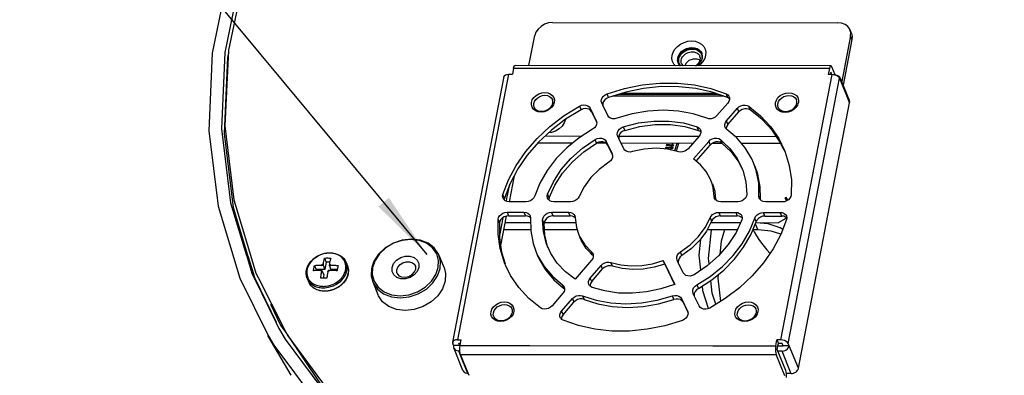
# Model space of a CAD drawing. Extents: x 0 to 420, y 0 to 297.
# Tile 25 of 42: x 286 to 330, y 67 to 83. Entities that reach past the tile are written whole.
import ezdxf

# ---------------------------------------------------------------- set-up
doc = ezdxf.new("R2010")
doc.units = 0
doc.header["$LTSCALE"] = 23.1
doc.layers.get('0').update_dxf_attribs({"linetype": 'CONTINUOUS'})
doc.layers.add('02___PRT_ALL_AXES', color=7, linetype='CONTINUOUS')
doc.layers.add('03___PRT_ALL_CURVES', color=7, linetype='CONTINUOUS')

msp = doc.modelspace()

# ---------------------------------------------------------------- linework, layer by layer
at = {"color": 2, "linetype": 'CONTINUOUS'}
msp.add_line((304.263, 72.552), (286.313, 94.186), dxfattribs=at)
at = {"color": 7, "linetype": 'CONTINUOUS'}
for p, q in [((309.791, 82.78), (322.359, 82.771)), ((322.961, 82.299), (322.897, 82.458)), ((308.752, 80.88), (309.008, 82.204)), ((322.92, 82.194), (322.531, 80.184)), ((322.984, 82.036), (322.596, 80.025)), ((322.984, 82.036), (322.92, 82.194)), ((315.301, 81.117), (315.305, 81.177)), ((315.305, 81.177), (315.308, 81.216)), ((315.35, 81.11), (315.357, 81.176)), ((315.456, 81.071), (315.461, 81.126)), ((315.461, 81.126), (315.474, 81.174)), ((315.981, 81.17), (315.799, 81.1)), ((316.167, 81.169), (315.981, 81.17)), ((316.288, 81.115), (316.167, 81.169)), ((316.301, 81.242), (316.287, 81.29)), ((316.3, 81.142), (316.305, 81.193)), ((316.305, 81.193), (316.301, 81.242)), ((316.321, 81.425), (316.35, 81.368)), ((316.372, 81.241), (316.365, 81.175)), ((316.371, 81.407), (316.375, 81.385)), ((308.075, 80.759), (308.025, 80.5)), ((321.987, 80.75), (308.075, 80.759)), ((322.052, 80.871), (308.14, 80.88)), ((315.337, 80.985), (315.326, 81.005)), ((315.347, 80.968), (315.337, 80.985)), ((315.476, 80.962), (315.541, 80.875)), ((315.476, 80.962), (315.476, 80.962)), ((315.658, 80.975), (315.612, 80.875)), ((315.799, 81.1), (315.658, 80.975)), ((316.095, 80.875), (316.137, 80.898)), ((321.987, 80.75), (321.937, 80.49)), ((322.239, 80.47), (322.096, 80.821)), ((307.647, 80.394), (305.385, 68.691)), ((307.857, 80.5), (305.596, 68.797)), ((307.857, 80.5), (308.006, 80.5)), ((308.006, 80.5), (308.025, 80.5)), ((319.844, 68.787), (322.105, 80.49)), ((322.032, 80.49), (321.937, 80.49)), ((322.052, 80.591), (322.032, 80.49)), ((322.105, 80.49), (322.032, 80.49)), ((322.092, 80.49), (322.052, 80.591)), ((322.216, 79.181), (322.438, 80.331)), ((322.44, 80.326), (322.438, 80.331)), ((322.478, 80.232), (322.44, 80.326)), ((322.465, 80.345), (322.453, 80.367)), ((322.469, 80.337), (322.465, 80.345)), ((322.507, 80.243), (322.469, 80.337)), ((322.843, 79.333), (322.478, 80.232)), ((322.872, 79.345), (322.507, 80.243)), ((312.256, 79.479), (312.192, 79.638)), ((317.335, 79.535), (312.447, 79.538)), ((312.699, 79.615), (317.112, 79.612)), ((312.86, 79.664), (316.97, 79.661)), ((317.439, 79.635), (317.503, 79.476)), ((317.543, 79.452), (317.503, 79.476)), ((308.98, 79.045), (308.98, 79.045)), ((309.869, 79.259), (309.852, 79.209)), ((310.98, 79.091), (311.045, 78.933)), ((311.45, 79.001), (311.715, 78.449)), ((311.45, 79.001), (311.514, 78.842)), ((311.96, 79.231), (311.955, 79.244)), ((312.007, 79.133), (311.96, 79.231)), ((312.225, 78.679), (312.007, 79.133)), ((317.513, 79.228), (317.034, 78.676)), ((317.456, 78.445), (317.934, 78.997)), ((317.998, 78.838), (317.934, 78.997)), ((318.503, 78.927), (318.439, 79.086)), ((318.439, 79.086), (318.555, 78.992)), ((319.733, 79.038), (319.733, 79.038)), ((320.177, 68.628), (322.216, 79.181)), ((320.622, 79.251), (320.605, 79.202)), ((320.62, 67.536), (322.881, 79.239)), ((322.881, 79.239), (322.843, 79.333)), ((311.514, 78.842), (311.712, 78.431)), ((317.52, 78.286), (317.998, 78.838)), ((311.712, 78.431), (311.732, 78.39)), ((311.715, 78.449), (311.72, 78.436)), ((311.715, 78.449), (311.721, 78.436)), ((311.721, 78.436), (311.732, 78.39)), ((312.908, 78.184), (312.972, 78.025)), ((316.226, 78.023), (316.161, 78.182)), ((317.444, 78.125), (317.446, 78.098)), ((317.474, 78.069), (317.446, 78.098)), ((317.52, 78.286), (317.456, 78.445)), ((309.461, 77.778), (311.087, 77.776)), ((312.66, 77.772), (312.655, 77.785)), ((312.708, 77.673), (312.66, 77.772)), ((312.927, 77.215), (312.708, 77.673)), ((312.711, 77.773), (316.249, 77.767)), ((316.249, 77.77), (315.767, 77.213)), ((316.282, 77.993), (316.226, 78.023)), ((316.301, 77.982), (316.282, 77.993)), ((316.323, 77.958), (316.301, 77.982)), ((317.831, 77.764), (319.647, 77.761)), ((310.67, 77.459), (309.132, 77.461)), ((311.73, 77.465), (311.666, 77.624)), ((311.73, 77.457), (311.719, 77.457)), ((312.155, 77.456), (311.73, 77.457)), ((312.15, 77.542), (312.417, 76.985)), ((312.214, 77.383), (312.15, 77.542)), ((312.214, 77.383), (312.413, 76.968)), ((315.972, 77.45), (312.812, 77.455)), ((315.017, 77.24), (315.005, 77.197)), ((315.03, 77.239), (315.017, 77.24)), ((315.017, 77.193), (315.029, 77.237)), ((315.029, 77.237), (315.03, 77.239)), ((315.03, 77.239), (315.046, 77.292)), ((315.051, 77.355), (315.039, 77.312)), ((315.046, 77.293), (315.039, 77.312)), ((315.039, 77.312), (315.051, 77.311)), ((315.046, 77.293), (315.051, 77.308)), ((315.046, 77.292), (315.046, 77.293)), ((315.064, 77.354), (315.051, 77.355)), ((315.051, 77.308), (315.063, 77.351)), ((315.063, 77.351), (315.064, 77.354)), ((315.064, 77.354), (315.08, 77.407)), ((315.08, 77.451), (315.073, 77.427)), ((315.08, 77.408), (315.073, 77.427)), ((315.073, 77.427), (315.085, 77.426)), ((315.08, 77.408), (315.084, 77.423)), ((315.08, 77.407), (315.08, 77.408)), ((315.084, 77.423), (315.093, 77.451)), ((315.261, 77.451), (315.166, 77.127)), ((315.342, 77.451), (315.241, 77.109)), ((316, 76.765), (316.67, 77.539)), ((316.118, 76.668), (316.735, 77.38)), ((316.67, 77.539), (316.735, 77.38)), ((317.251, 77.448), (316.814, 77.449)), ((317.186, 77.62), (317.3, 77.513)), ((317.186, 77.62), (317.251, 77.461)), ((317.265, 77.448), (317.251, 77.448)), ((319.853, 77.443), (318.124, 77.446)), ((312.413, 76.968), (312.434, 76.924)), ((312.422, 76.972), (312.417, 76.985)), ((312.417, 76.985), (312.423, 76.972)), ((312.423, 76.972), (312.434, 76.924)), ((315.012, 77.178), (315.005, 77.197)), ((315.005, 77.197), (315.017, 77.196)), ((315.008, 77.164), (315.012, 77.177)), ((315.012, 77.178), (315.017, 77.193)), ((315.012, 77.177), (315.012, 77.178)), ((320.013, 77.142), (320.036, 77.067)), ((316.118, 76.668), (316, 76.765)), ((318.706, 76.428), (318.651, 76.59)), ((308.095, 76.025), (307.874, 74.879)), ((307.781, 75.015), (307.906, 75.659)), ((316.82, 75.664), (316.77, 75.827)), ((307.66, 75.056), (307.604, 75.195)), ((307.668, 75.037), (307.66, 75.056)), ((309.572, 75.208), (309.632, 75.058)), ((309.632, 75.058), (309.636, 75.049)), ((316.932, 75.029), (316.916, 75.108)), ((316.946, 75.034), (316.916, 75.108)), ((316.961, 75.114), (316.97, 75.033)), ((318.885, 75.126), (318.922, 75.036)), ((320.09, 75.072), (320.044, 75.047)), ((320.149, 74.977), (320.09, 75.072)), ((307.668, 75.037), (307.657, 74.964)), ((307.759, 74.901), (307.781, 75.015)), ((308.62, 74.878), (307.877, 74.878)), ((310.59, 74.876), (309.84, 74.877)), ((316.975, 74.962), (316.946, 75.034)), ((316.97, 75.033), (316.979, 74.959)), ((317.95, 74.871), (317.2, 74.872)), ((318.922, 75.036), (318.95, 74.967)), ((318.95, 74.967), (318.948, 75.028)), ((318.95, 74.967), (318.951, 74.957)), ((319.913, 74.87), (319.17, 74.87)), ((320.098, 74.913), (320.044, 75.047)), ((320.044, 75.047), (320.103, 74.953)), ((320.103, 74.953), (320.149, 74.977)), ((320.115, 74.923), (320.103, 74.953)), ((320.16, 74.951), (320.149, 74.977)), ((307.751, 74.245), (307.502, 72.953)), ((307.57, 73.919), (307.621, 74.187)), ((307.788, 74.417), (308.531, 74.416)), ((307.788, 74.417), (307.852, 74.258)), ((307.852, 74.258), (308.595, 74.258)), ((308.531, 74.416), (308.595, 74.258)), ((308.814, 74.171), (308.771, 74.21)), ((309.751, 74.416), (310.5, 74.415)), ((309.816, 74.257), (309.751, 74.416)), ((309.816, 74.257), (310.565, 74.256)), ((310.565, 74.256), (310.5, 74.415)), ((310.786, 74.169), (310.734, 74.213)), ((310.769, 74.258), (310.785, 74.178)), ((317.111, 74.411), (317.861, 74.41)), ((317.111, 74.411), (317.176, 74.252)), ((317.176, 74.252), (317.925, 74.251)), ((317.861, 74.41), (317.925, 74.251)), ((318.145, 74.164), (318.098, 74.205)), ((319.081, 74.409), (319.824, 74.409)), ((319.145, 74.25), (319.081, 74.409)), ((319.145, 74.25), (319.889, 74.25)), ((319.889, 74.25), (319.824, 74.409)), ((320.108, 74.164), (320.058, 74.206)), ((307.392, 74.1), (307.456, 73.941)), ((307.454, 73.319), (307.57, 73.919)), ((307.697, 73.964), (308.82, 73.964)), ((308.814, 74.171), (308.816, 74.161)), ((309.419, 73.926), (309.355, 74.085)), ((309.419, 73.963), (310.812, 73.962)), ((310.785, 74.178), (310.786, 74.169)), ((316.735, 74.174), (316.8, 74.016)), ((316.77, 73.958), (316.8, 73.958)), ((316.8, 73.958), (318.073, 73.957)), ((318.762, 73.995), (318.698, 74.154)), ((318.723, 73.901), (318.829, 73.639)), ((318.758, 73.951), (318.745, 73.953)), ((320.108, 74.164), (320.097, 74.091)), ((308.827, 73.646), (307.636, 73.647)), ((310.872, 73.645), (309.437, 73.646)), ((317.928, 73.64), (316.608, 73.641)), ((317.363, 73.64), (317.217, 73.146)), ((318.829, 73.639), (318.617, 73.64)), ((309.594, 72.855), (309.569, 72.908)), ((309.594, 72.855), (309.574, 72.909)), ((317.217, 73.146), (317.164, 72.57)), ((296.304, 72.515), (296.316, 72.473)), ((296.316, 72.473), (296.543, 71.724)), ((296.356, 72.531), (296.369, 72.489)), ((296.369, 72.489), (296.608, 71.701)), ((296.483, 72.524), (296.722, 71.735)), ((299.966, 72.623), (299.975, 72.624)), ((304.785, 72.53), (304.973, 72.065)), ((309.05, 72.697), (309.119, 72.54)), ((309.119, 72.54), (309.131, 72.514)), ((311.539, 72.546), (311.464, 72.624)), ((311.51, 72.668), (311.549, 72.57)), ((311.574, 72.509), (311.539, 72.546)), ((311.549, 72.57), (311.574, 72.509)), ((311.587, 72.494), (311.574, 72.509)), ((315.492, 72.507), (315.427, 72.666)), ((299.299, 72.066), (299.371, 71.888)), ((299.613, 72.086), (299.677, 72.086)), ((299.688, 72.141), (299.677, 72.086)), ((299.677, 72.086), (299.757, 71.887)), ((299.749, 72.398), (299.821, 72.219)), ((299.821, 72.219), (299.757, 71.887)), ((299.972, 72.219), (299.821, 72.219)), ((299.956, 72.141), (299.946, 72.086)), ((299.946, 72.086), (300.026, 71.887)), ((300.01, 72.086), (299.946, 72.086)), ((300.753, 72.061), (300.753, 72.061)), ((301.922, 72.26), (301.83, 71.99)), ((303.767, 72), (303.755, 72.043)), ((303.755, 72.043), (303.755, 72.043)), ((303.895, 72.15), (303.896, 72.044)), ((303.896, 72.044), (303.897, 71.977)), ((304.754, 71.977), (304.768, 72.284)), ((304.973, 72.065), (304.999, 72.002)), ((307.729, 72.06), (307.688, 72.145)), ((311.513, 72.304), (310.791, 71.471)), ((311.452, 71.517), (311.934, 72.073)), ((311.998, 71.915), (311.934, 72.073)), ((312.427, 72.042), (312.362, 72.201)), ((314.734, 72.131), (314.669, 72.289)), ((314.669, 72.289), (315.174, 71.238)), ((314.734, 72.131), (315.164, 71.233)), ((315.284, 72.302), (315.278, 72.315)), ((315.331, 72.204), (315.284, 72.302)), ((315.551, 71.745), (315.331, 72.204)), ((296.543, 71.724), (296.573, 71.663)), ((296.573, 71.663), (296.667, 71.47)), ((296.608, 71.701), (296.663, 71.519)), ((296.722, 71.735), (296.819, 71.545)), ((299.371, 71.888), (299.363, 71.848)), ((299.757, 71.887), (299.371, 71.888)), ((299.568, 71.855), (299.632, 71.855)), ((299.622, 71.8), (299.632, 71.855)), ((299.632, 71.855), (299.713, 71.657)), ((299.713, 71.657), (299.684, 71.506)), ((299.891, 71.8), (299.901, 71.855)), ((299.965, 71.855), (299.901, 71.855)), ((300.305, 71.887), (300.026, 71.887)), ((300.786, 71.949), (300.781, 71.97)), ((301.83, 71.99), (301.813, 71.939)), ((301.864, 71.979), (301.85, 71.671)), ((303.603, 71.671), (303.711, 71.784)), ((303.828, 71.804), (303.697, 71.653)), ((303.711, 71.784), (303.766, 71.911)), ((303.897, 71.977), (303.828, 71.804)), ((304.999, 72.002), (305.01, 71.974)), ((311.516, 71.358), (311.998, 71.915)), ((296.663, 71.519), (296.683, 71.478)), ((296.667, 71.47), (297.597, 69.569)), ((296.683, 71.478), (297.613, 69.576)), ((296.819, 71.545), (297.408, 70.38)), ((298.979, 71.499), (298.979, 71.499)), ((300.504, 71.528), (300.541, 71.579)), ((300.663, 71.406), (300.585, 71.306)), ((301.866, 71.346), (302.091, 70.79)), ((310.176, 71.158), (310.271, 71.076)), ((310.273, 71.104), (310.227, 71.218)), ((311.516, 71.358), (311.452, 71.517)), ((315.174, 71.238), (315.163, 71.234)), ((316.149, 71.214), (316.214, 71.055)), ((299.635, 70.944), (299.518, 70.966)), ((299.757, 70.936), (299.635, 70.944)), ((310.245, 70.842), (309.767, 70.29)), ((310.271, 71.076), (310.291, 71.059)), ((310.291, 71.059), (310.273, 71.104)), ((310.32, 71.03), (310.291, 71.059)), ((311.114, 70.731), (311.179, 70.572)), ((315.138, 70.57), (315.074, 70.729)), ((315.986, 70.838), (315.98, 70.851)), ((316.034, 70.738), (315.986, 70.838)), ((316.251, 70.286), (316.034, 70.738)), ((297.366, 70.363), (297.807, 69.445)), ((297.408, 70.38), (297.936, 69.338)), ((310.188, 70.059), (310.666, 70.611)), ((310.252, 69.9), (310.731, 70.452)), ((310.666, 70.611), (310.731, 70.452)), ((315.476, 70.608), (315.741, 70.055)), ((315.54, 70.449), (315.476, 70.608)), ((315.54, 70.449), (315.737, 70.038)), ((308.087, 70.035), (308.07, 69.985)), ((310.188, 70.059), (310.252, 69.9)), ((315.737, 70.038), (315.758, 69.995)), ((315.746, 70.042), (315.741, 70.055)), ((315.741, 70.055), (315.746, 70.043)), ((315.746, 70.043), (315.758, 69.995)), ((318.84, 70.027), (318.823, 69.978)), ((297.597, 69.569), (297.733, 69.29)), ((297.807, 69.445), (297.883, 69.333)), ((307.197, 69.821), (307.197, 69.821)), ((317.951, 69.814), (317.951, 69.814)), ((298.281, 67.228), (297.253, 68.99)), ((297.733, 69.29), (297.754, 69.246)), ((297.883, 69.333), (298.034, 69.108)), ((297.936, 69.338), (298.041, 69.131)), ((298.041, 69.131), (298.124, 68.966)), ((305.385, 68.691), (305.391, 68.638)), ((305.432, 68.539), (305.391, 68.638)), ((305.596, 68.797), (305.764, 68.797)), ((305.66, 68.638), (305.733, 68.638)), ((305.701, 68.539), (305.66, 68.638)), ((305.714, 68.537), (305.733, 68.638)), ((305.733, 68.638), (305.764, 68.797)), ((319.626, 68.528), (319.676, 68.787)), ((319.676, 68.787), (319.74, 68.628)), ((319.844, 68.787), (319.676, 68.787)), ((319.721, 68.529), (319.74, 68.628)), ((319.908, 68.628), (319.74, 68.628)), ((319.948, 68.529), (319.908, 68.628)), ((320.217, 68.529), (320.177, 68.628)), ((305.701, 68.539), (305.432, 68.539)), ((305.843, 67.441), (305.441, 68.433)), ((305.723, 68.143), (305.656, 68.308)), ((305.703, 68.308), (305.656, 68.308)), ((305.701, 68.539), (305.714, 68.539)), ((305.714, 68.537), (308.792, 68.535)), ((306.058, 67.315), (305.723, 68.143)), ((306.069, 67.32), (305.734, 68.148)), ((305.734, 68.148), (319.646, 68.138)), ((308.792, 68.535), (316.857, 68.53)), ((316.857, 68.53), (319.626, 68.528)), ((320.024, 67.205), (319.646, 68.138)), ((319.69, 68.369), (319.721, 68.529)), ((320.068, 67.436), (319.69, 68.369)), ((319.904, 68.298), (319.719, 68.298)), ((319.721, 68.529), (319.948, 68.529)), ((320.28, 67.371), (319.904, 68.298)), ((320.217, 68.529), (319.948, 68.529)), ((320.62, 67.536), (320.217, 68.529)), ((306.071, 67.315), (306.058, 67.315)), ((306.112, 67.215), (306.069, 67.32)), ((320.085, 67.379), (320.068, 67.436)), ((320.086, 67.375), (320.085, 67.379)), ((320.097, 67.306), (320.086, 67.375)), ((320.306, 67.306), (320.097, 67.306)), ((320.306, 67.306), (320.28, 67.371))]:
    msp.add_line(p, q, dxfattribs=at)
for points in [[(298.518, 91.58), (296.754, 88.28), (295.505, 84.873), (294.799, 81.429), (294.649, 78.012), (295.058, 74.686), (296.018, 71.516), (297.254, 68.989)], [(298.996, 91.42), (297.262, 88.176), (296.038, 84.833), (295.345, 81.452), (295.199, 78.099), (295.601, 74.836), (296.304, 72.515)], [(299.194, 91.489), (297.451, 88.26), (296.216, 84.931), (295.513, 81.562), (295.354, 78.219), (295.743, 74.965), (296.483, 72.524)], [(309.791, 82.78), (309.614, 82.76), (309.441, 82.703), (309.284, 82.611), (309.154, 82.492), (309.06, 82.353), (309.008, 82.204)], [(322.896, 82.458), (322.886, 82.483), (322.802, 82.602), (322.68, 82.694), (322.529, 82.752), (322.359, 82.771)], [(322.92, 82.194), (322.926, 82.344), (322.896, 82.458)], [(322.961, 82.299), (322.99, 82.185), (322.984, 82.036)], [(315.058, 81.335), (315.101, 81.47), (315.179, 81.603), (315.291, 81.726), (315.43, 81.829), (315.586, 81.906), (315.752, 81.953), (315.919, 81.969), (316.08, 81.953), (316.228, 81.906), (316.355, 81.828), (316.454, 81.725), (316.519, 81.602), (316.545, 81.469), (316.536, 81.334)], [(315.308, 81.216), (315.339, 81.314), (315.396, 81.411), (315.477, 81.5), (315.578, 81.575), (315.692, 81.631), (315.813, 81.665), (315.934, 81.676), (316.051, 81.665), (316.159, 81.631), (316.251, 81.575), (316.323, 81.5), (316.364, 81.426)], [(315.428, 81.342), (315.47, 81.396), (315.522, 81.448), (315.584, 81.496), (315.654, 81.537), (315.729, 81.569), (315.806, 81.592), (315.884, 81.605), (315.962, 81.608), (316.037, 81.6), (316.109, 81.583), (316.174, 81.556), (316.232, 81.52)], [(295.506, 81.43), (295.467, 81.236), (295.32, 77.886), (295.721, 74.627), (296.356, 72.531)], [(315.205, 80.875), (315.139, 80.944), (315.075, 81.067), (315.048, 81.2), (315.058, 81.335)], [(315.357, 81.176), (315.373, 81.233), (315.396, 81.288), (315.428, 81.342)], [(315.474, 81.174), (315.494, 81.219), (315.52, 81.265), (315.555, 81.31), (315.599, 81.353), (315.65, 81.393), (315.709, 81.427), (315.771, 81.454), (315.835, 81.473), (315.9, 81.484), (315.965, 81.486), (316.028, 81.48), (316.088, 81.465), (316.142, 81.443), (316.191, 81.413)], [(316.137, 80.898), (316.244, 81.012), (316.3, 81.142)], [(316.191, 81.413), (316.232, 81.376), (316.265, 81.334), (316.287, 81.29)], [(316.232, 81.52), (316.282, 81.476), (316.321, 81.425)], [(316.383, 81.215), (316.351, 81.116), (316.294, 81.02)], [(316.365, 81.175), (316.35, 81.118), (316.343, 81.102)], [(316.35, 81.368), (316.367, 81.306), (316.372, 81.241)], [(316.364, 81.426), (316.37, 81.41), (316.371, 81.407)], [(316.375, 81.385), (316.389, 81.313), (316.383, 81.215)], [(316.48, 81.176), (316.415, 81.066), (316.401, 81.05)], [(316.536, 81.334), (316.493, 81.198), (316.48, 81.176)], [(308.075, 80.759), (308.092, 80.823), (308.114, 80.864), (308.14, 80.88)], [(315.326, 81.005), (315.32, 81.02), (315.301, 81.117)], [(315.42, 80.875), (315.367, 80.931), (315.347, 80.968)], [(315.373, 80.983), (315.356, 81.045), (315.35, 81.11)], [(315.441, 80.875), (315.401, 80.926), (315.373, 80.983)], [(315.476, 80.962), (315.46, 81.017), (315.456, 81.071)], [(316.294, 81.02), (316.213, 80.93), (316.138, 80.875)], [(316.401, 81.05), (316.303, 80.943), (316.212, 80.875)], [(322.052, 80.871), (322.026, 80.855), (322.004, 80.813), (321.987, 80.75)], [(322.096, 80.821), (322.074, 80.859), (322.052, 80.871)], [(307.647, 80.394), (307.666, 80.434), (307.711, 80.47), (307.777, 80.492), (307.857, 80.5)], [(322.105, 80.49), (322.191, 80.482), (322.275, 80.46), (322.349, 80.424), (322.405, 80.38), (322.438, 80.331)], [(322.453, 80.367), (322.404, 80.418), (322.335, 80.451), (322.275, 80.46)], [(322.478, 80.232), (322.479, 80.303), (322.469, 80.337)], [(312.192, 79.638), (312.958, 79.873), (313.738, 80.031), (314.52, 80.11), (315.293, 80.11), (316.044, 80.029), (316.763, 79.87), (317.439, 79.635)], [(317.503, 79.476), (316.828, 79.711), (316.108, 79.871), (315.357, 79.951), (314.585, 79.952), (313.803, 79.872), (313.022, 79.714), (312.256, 79.479)], [(308.861, 79.259), (308.899, 79.37), (308.97, 79.475), (309.067, 79.564), (309.184, 79.633), (309.314, 79.677), (309.448, 79.691), (309.576, 79.677)], [(308.965, 79.21), (308.997, 79.303), (309.056, 79.39), (309.137, 79.464), (309.235, 79.521), (309.343, 79.557)], [(309.343, 79.557), (309.454, 79.57), (309.561, 79.558)], [(309.561, 79.558), (309.655, 79.522), (309.731, 79.464), (309.784, 79.39), (309.791, 79.374)], [(309.576, 79.677), (309.689, 79.633), (309.781, 79.565), (309.843, 79.475), (309.874, 79.37), (309.869, 79.259)], [(311.955, 79.244), (311.94, 79.306), (311.945, 79.385), (311.976, 79.464), (312.031, 79.536), (312.105, 79.596), (312.192, 79.638)], [(312.256, 79.479), (312.169, 79.437), (312.095, 79.377), (312.041, 79.305), (312.009, 79.226), (312.004, 79.147), (312.007, 79.133)], [(317.439, 79.635), (317.509, 79.592), (317.56, 79.532), (317.574, 79.504)], [(317.587, 79.417), (317.587, 79.381), (317.562, 79.302), (317.513, 79.228)], [(317.587, 79.417), (317.574, 79.433), (317.543, 79.452)], [(317.574, 79.504), (317.587, 79.46), (317.587, 79.417)], [(319.614, 79.252), (319.652, 79.363), (319.723, 79.467), (319.82, 79.557), (319.938, 79.626), (320.068, 79.669), (320.201, 79.684), (320.329, 79.669), (320.442, 79.626), (320.534, 79.557), (320.597, 79.468), (320.627, 79.363), (320.622, 79.251)], [(319.718, 79.202), (319.75, 79.295), (319.809, 79.382), (319.89, 79.457), (319.988, 79.514), (320.096, 79.55), (320.207, 79.562), (320.314, 79.55), (320.408, 79.514), (320.484, 79.457), (320.537, 79.382), (320.544, 79.367)], [(307.604, 75.195), (307.853, 75.848), (308.19, 76.484), (308.611, 77.094), (309.108, 77.667), (309.674, 78.197), (310.302, 78.674), (310.98, 79.091)], [(309.852, 79.209), (309.831, 79.148), (309.76, 79.043), (309.663, 78.954), (309.546, 78.885), (309.416, 78.842), (309.282, 78.827), (309.154, 78.841), (309.041, 78.885), (308.949, 78.954), (308.887, 79.043), (308.856, 79.148), (308.861, 79.259)], [(308.98, 79.045), (308.961, 79.116), (308.965, 79.21)], [(308.98, 79.045), (308.999, 79.007), (309.065, 78.936), (309.156, 78.888), (309.264, 78.866), (309.382, 78.871), (309.501, 78.903), (309.61, 78.96), (309.702, 79.037), (309.768, 79.128), (309.803, 79.226)], [(309.803, 79.226), (309.805, 79.323), (309.791, 79.374)], [(310.98, 79.091), (311.07, 79.129), (311.164, 79.145), (311.256, 79.139), (311.339, 79.111), (311.405, 79.064), (311.45, 79.001)], [(311.403, 78.953), (311.321, 78.98), (311.229, 78.986), (311.134, 78.97), (311.045, 78.933)], [(317.934, 78.997), (318.004, 79.06), (318.088, 79.107), (318.181, 79.134), (318.275, 79.14), (318.363, 79.124), (318.439, 79.086)], [(318.503, 78.927), (318.428, 78.965), (318.34, 78.981), (318.245, 78.976), (318.152, 78.948), (318.068, 78.901), (317.998, 78.838)], [(318.555, 78.992), (318.955, 78.668), (319.398, 78.19), (319.76, 77.66), (320.013, 77.142)], [(320.605, 79.202), (320.584, 79.141), (320.514, 79.036), (320.416, 78.946), (320.299, 78.878), (320.169, 78.834), (320.035, 78.819), (319.907, 78.834), (319.794, 78.877), (319.703, 78.946), (319.64, 79.036), (319.61, 79.141), (319.614, 79.252)], [(319.733, 79.038), (319.715, 79.109), (319.718, 79.202)], [(319.733, 79.038), (319.752, 79), (319.818, 78.929), (319.909, 78.881), (320.017, 78.859), (320.135, 78.864), (320.254, 78.896), (320.363, 78.952), (320.455, 79.03), (320.521, 79.121), (320.556, 79.218)], [(320.556, 79.218), (320.558, 79.316), (320.544, 79.366)], [(322.881, 79.239), (322.884, 79.284), (322.878, 79.328), (322.872, 79.345)], [(311.045, 78.933), (310.366, 78.515), (309.739, 78.038), (309.172, 77.508), (308.675, 76.935), (308.255, 76.325), (307.917, 75.689), (307.668, 75.037)], [(311.514, 78.842), (311.469, 78.905), (311.403, 78.953)], [(312.627, 78.558), (312.528, 78.537), (312.431, 78.539), (312.344, 78.565), (312.273, 78.613), (312.225, 78.679)], [(316.586, 78.556), (315.986, 78.75), (315.344, 78.869), (314.675, 78.91), (313.99, 78.87), (313.302, 78.752), (312.627, 78.558)], [(317.034, 78.676), (316.961, 78.61), (316.872, 78.562), (316.774, 78.536), (316.676, 78.534), (316.586, 78.556)], [(320.003, 77.137), (319.824, 77.501), (319.463, 78.031), (319.02, 78.509), (318.503, 78.927)], [(311.732, 78.39), (311.736, 78.371), (311.728, 78.287), (311.693, 78.205), (311.632, 78.132), (311.552, 78.073)], [(312.655, 77.785), (312.639, 77.849), (312.646, 77.93), (312.68, 78.011), (312.738, 78.084), (312.816, 78.144), (312.908, 78.184)], [(312.908, 78.184), (313.575, 78.353), (314.25, 78.438), (314.917, 78.437), (315.559, 78.351), (316.161, 78.182)], [(312.972, 78.025), (313.64, 78.194), (314.315, 78.279), (314.981, 78.279), (315.623, 78.193), (316.226, 78.023)], [(316.161, 78.182), (316.237, 78.141), (316.292, 78.082), (316.31, 78.045)], [(317.394, 78.169), (317.384, 78.202), (317.38, 78.284), (317.404, 78.367), (317.456, 78.445)], [(317.446, 78.098), (317.416, 78.128), (317.394, 78.169)], [(317.52, 78.286), (317.469, 78.208), (317.444, 78.125)], [(311.552, 78.073), (310.963, 77.696), (310.427, 77.262), (309.955, 76.779), (309.556, 76.256), (309.236, 75.703), (309.003, 75.133)], [(311.666, 77.624), (311.756, 77.665), (311.853, 77.685), (311.949, 77.681), (312.034, 77.654), (312.103, 77.607), (312.15, 77.542)], [(312.972, 78.025), (312.881, 77.985), (312.803, 77.925), (312.745, 77.852), (312.711, 77.772), (312.704, 77.69), (312.708, 77.673)], [(316.323, 77.958), (316.325, 77.928), (316.3, 77.846), (316.249, 77.77)], [(316.31, 78.045), (316.322, 78.009), (316.323, 77.958)], [(316.67, 77.539), (316.742, 77.603), (316.83, 77.651), (316.926, 77.678), (317.022, 77.681), (317.111, 77.661), (317.186, 77.62)], [(318.651, 76.59), (318.57, 76.773), (318.284, 77.257), (317.916, 77.692), (317.474, 78.069)], [(309.572, 75.208), (309.826, 75.763), (310.172, 76.296), (310.601, 76.79), (311.103, 77.237), (311.666, 77.624)], [(309.636, 75.049), (309.891, 75.605), (310.236, 76.137), (310.665, 76.632), (311.167, 77.078), (311.73, 77.465)], [(312.099, 77.495), (312.013, 77.522), (311.918, 77.526), (311.821, 77.506), (311.73, 77.465)], [(312.214, 77.383), (312.168, 77.448), (312.099, 77.495)], [(315.339, 77.086), (314.86, 77.199), (314.352, 77.238), (313.828, 77.2), (313.307, 77.088)], [(317.251, 77.461), (317.176, 77.503), (317.086, 77.522), (316.99, 77.519), (316.894, 77.492), (316.807, 77.445), (316.735, 77.38)], [(317.251, 77.461), (317.664, 77.073), (317.993, 76.627), (318.12, 76.373)], [(317.3, 77.513), (317.6, 77.232), (317.929, 76.785), (318.132, 76.379)], [(312.434, 76.924), (312.438, 76.911), (312.432, 76.831), (312.401, 76.753), (312.347, 76.681), (312.273, 76.621)], [(313.307, 77.088), (313.212, 77.071), (313.121, 77.077), (313.038, 77.105), (312.972, 77.152), (312.927, 77.215)], [(315.767, 77.213), (315.698, 77.15), (315.613, 77.103), (315.521, 77.076), (315.427, 77.07), (315.339, 77.086)], [(320.036, 77.067), (320.22, 76.476), (320.312, 75.84), (320.309, 75.187)], [(312.273, 76.621), (311.849, 76.306), (311.482, 75.942), (311.185, 75.54), (310.966, 75.112)], [(316.77, 75.827), (316.753, 75.866), (316.566, 76.206), (316.312, 76.508), (316.118, 76.668)], [(318.132, 76.379), (318.166, 76.29), (318.172, 76.269)], [(318.885, 75.126), (318.873, 75.697), (318.767, 76.25), (318.706, 76.428)], [(318.948, 75.028), (318.937, 75.538), (318.832, 76.091), (318.715, 76.431)], [(318.172, 76.269), (318.306, 75.758), (318.346, 75.202)], [(316.916, 75.108), (316.871, 75.497), (316.82, 75.664)], [(316.834, 75.668), (316.935, 75.338), (316.961, 75.114)], [(307.608, 75.035), (307.592, 75.115), (307.604, 75.195)], [(309.003, 75.133), (308.963, 75.052), (308.898, 74.981), (308.814, 74.925), (308.719, 74.89), (308.62, 74.878)], [(309.572, 75.034), (309.567, 75.046), (309.555, 75.125), (309.572, 75.208)], [(310.966, 75.112), (310.922, 75.037), (310.857, 74.971), (310.775, 74.92), (310.684, 74.887), (310.59, 74.876)], [(318.346, 75.202), (318.331, 75.12), (318.289, 75.04), (318.224, 74.971), (318.141, 74.917), (318.047, 74.883), (317.95, 74.871)], [(318.901, 75.027), (318.895, 75.045), (318.885, 75.126)], [(320.309, 75.187), (320.29, 75.107), (320.246, 75.031), (320.181, 74.965), (320.099, 74.913), (320.008, 74.881), (319.913, 74.87)], [(307.657, 74.964), (307.646, 74.973), (307.608, 75.035)], [(307.877, 74.878), (307.786, 74.889), (307.707, 74.922), (307.657, 74.964)], [(309.62, 74.964), (309.605, 74.977), (309.572, 75.034)], [(309.636, 75.049), (309.62, 74.967), (309.62, 74.964)], [(309.84, 74.877), (309.748, 74.889), (309.667, 74.923), (309.62, 74.964)], [(316.979, 74.959), (316.97, 74.966), (316.932, 75.029)], [(317.2, 74.872), (317.11, 74.883), (317.032, 74.915), (316.979, 74.959)], [(318.951, 74.957), (318.932, 74.974), (318.901, 75.027)], [(319.17, 74.87), (319.076, 74.883), (318.994, 74.918), (318.951, 74.957)], [(307.392, 74.1), (307.411, 74.18), (307.455, 74.256), (307.52, 74.322), (307.602, 74.373), (307.693, 74.406), (307.788, 74.417)], [(307.852, 74.258), (307.757, 74.247), (307.666, 74.215), (307.584, 74.163), (307.519, 74.097), (307.475, 74.021), (307.456, 73.941)], [(308.531, 74.416), (308.625, 74.404), (308.707, 74.369), (308.769, 74.313), (308.8, 74.259)], [(308.771, 74.21), (308.69, 74.245), (308.595, 74.258)], [(308.8, 74.259), (308.806, 74.242), (308.814, 74.171)], [(309.355, 74.085), (309.37, 74.167), (309.412, 74.246), (309.477, 74.316), (309.56, 74.37), (309.654, 74.404), (309.751, 74.416)], [(309.816, 74.257), (309.718, 74.245), (309.624, 74.211), (309.542, 74.157), (309.477, 74.087), (309.435, 74.008), (309.419, 73.926)], [(310.5, 74.415), (310.59, 74.404), (310.669, 74.372), (310.731, 74.32), (310.769, 74.258)], [(310.734, 74.213), (310.655, 74.245), (310.565, 74.256)], [(316.735, 74.174), (316.779, 74.25), (316.844, 74.316), (316.926, 74.367), (317.017, 74.4), (317.111, 74.411)], [(317.176, 74.252), (317.081, 74.241), (316.99, 74.208), (316.909, 74.157), (316.843, 74.091), (316.8, 74.016)], [(317.861, 74.41), (317.953, 74.398), (318.034, 74.364), (318.096, 74.31), (318.129, 74.253)], [(318.098, 74.205), (318.018, 74.239), (317.925, 74.251)], [(318.129, 74.253), (318.134, 74.24), (318.145, 74.164)], [(318.698, 74.154), (318.738, 74.235), (318.803, 74.306), (318.887, 74.362), (318.982, 74.397), (319.081, 74.409)], [(319.145, 74.25), (319.046, 74.238), (318.951, 74.203), (318.867, 74.147), (318.803, 74.076), (318.762, 73.995)], [(319.824, 74.409), (319.914, 74.398), (319.993, 74.365), (320.055, 74.314), (320.093, 74.252)], [(320.058, 74.206), (319.979, 74.239), (319.889, 74.25)], [(320.093, 74.252), (320.109, 74.171), (320.108, 74.164)], [(307.688, 72.145), (307.481, 72.811), (307.389, 73.447), (307.392, 74.1)], [(307.456, 73.941), (307.453, 73.288), (307.545, 72.652), (307.701, 72.149)], [(308.816, 74.161), (308.828, 73.59), (308.934, 73.037), (309.05, 72.697)], [(309.569, 72.908), (309.509, 73.069), (309.388, 73.567), (309.355, 74.085)], [(309.574, 72.909), (309.573, 72.911), (309.453, 73.408), (309.419, 73.926)], [(310.786, 74.169), (310.839, 73.751), (310.931, 73.46)], [(315.427, 72.666), (315.852, 72.98), (316.219, 73.345), (316.516, 73.747), (316.735, 74.174)], [(316.8, 74.016), (316.581, 73.588), (316.283, 73.186), (315.917, 72.822), (315.492, 72.507)], [(318.129, 74.079), (317.875, 73.523), (317.529, 72.991), (317.1, 72.497), (316.598, 72.05), (316.035, 71.663)], [(316.149, 71.214), (316.738, 71.59), (317.274, 72.025), (317.746, 72.508), (318.145, 73.031), (318.465, 73.584), (318.698, 74.154)], [(316.214, 71.055), (316.802, 71.432), (317.337, 71.865), (317.81, 72.349), (318.209, 72.872), (318.529, 73.424), (318.762, 73.995)], [(320.097, 74.091), (319.848, 73.439), (319.511, 72.803), (319.09, 72.193), (318.593, 71.62), (318.027, 71.09), (317.399, 70.613), (316.721, 70.195)], [(318.145, 74.164), (318.145, 74.161), (318.129, 74.079)], [(319.933, 73.661), (319.823, 73.728), (319.288, 73.899), (318.758, 73.951)], [(310.931, 73.46), (310.981, 73.348), (311.006, 73.307)], [(316.693, 72.135), (316.668, 72.378), (316.789, 73.641)], [(319.85, 73.443), (319.416, 73.581), (318.829, 73.639)], [(304.508, 72.845), (304.244, 73.048), (303.916, 73.174), (303.547, 73.217), (303.161, 73.174), (302.784, 73.047), (302.443, 72.844), (302.164, 72.582), (301.968, 72.284), (301.864, 71.979)], [(304.785, 72.529), (304.766, 72.573), (304.579, 72.847), (304.303, 73.058), (303.96, 73.19), (303.574, 73.235), (303.171, 73.19), (302.777, 73.057), (302.42, 72.846), (302.128, 72.572), (301.922, 72.26)], [(311.464, 72.624), (311.271, 72.825), (311.045, 73.189), (310.996, 73.301)], [(311.006, 73.307), (311.207, 72.984), (311.51, 72.668)], [(316.32, 71.859), (316.252, 72.521), (316.32, 73.236)], [(298.979, 71.499), (298.948, 71.602), (298.935, 71.711), (298.941, 71.823), (298.965, 71.935), (299.009, 72.047), (299.07, 72.154), (299.148, 72.254), (299.24, 72.346), (299.345, 72.427), (299.461, 72.496), (299.584, 72.551), (299.713, 72.591), (299.844, 72.616), (299.966, 72.623)], [(299.966, 72.615), (299.902, 72.613), (299.827, 72.606), (299.741, 72.591), (299.646, 72.565), (299.543, 72.527), (299.434, 72.474), (299.327, 72.405), (299.23, 72.326), (299.146, 72.237), (299.075, 72.142), (299.021, 72.04), (298.983, 71.936), (298.963, 71.83), (298.96, 71.726), (298.976, 71.624), (299.009, 71.529), (299.059, 71.44), (299.123, 71.363), (299.19, 71.304), (299.258, 71.258), (299.324, 71.224), (299.387, 71.199)], [(300.541, 71.579), (300.574, 71.624), (300.628, 71.725), (300.666, 71.83), (300.687, 71.935), (300.689, 72.04), (300.674, 72.141), (300.64, 72.237), (300.591, 72.325), (300.527, 72.402), (300.459, 72.462), (300.391, 72.507), (300.325, 72.541), (300.263, 72.567), (300.204, 72.585), (300.147, 72.598), (300.093, 72.607), (300.044, 72.612), (300.001, 72.615), (299.966, 72.615)], [(299.975, 72.624), (300.098, 72.616), (300.215, 72.594), (300.325, 72.557), (300.426, 72.507), (300.515, 72.444), (300.591, 72.371), (300.652, 72.287), (300.699, 72.196)], [(302.721, 71.978), (302.79, 72.151), (302.921, 72.302), (303.1, 72.415), (303.303, 72.474), (303.507, 72.474), (303.687, 72.414), (303.822, 72.302), (303.895, 72.15)], [(304.768, 72.284), (304.687, 72.583), (304.508, 72.845)], [(304.837, 71.937), (304.852, 72.26), (304.785, 72.529)], [(309.114, 72.538), (309.196, 72.355), (309.481, 71.871), (309.849, 71.436), (310.176, 71.158)], [(309.131, 72.514), (309.416, 72.03), (309.784, 71.595), (310.227, 71.218)], [(310.791, 71.471), (310.361, 71.795), (310, 72.174), (309.714, 72.602), (309.594, 72.855)], [(311.51, 72.668), (311.56, 72.608), (311.574, 72.58)], [(311.587, 72.494), (311.587, 72.458), (311.562, 72.378), (311.513, 72.304)], [(311.574, 72.58), (311.587, 72.537), (311.587, 72.494)], [(315.278, 72.315), (315.263, 72.376), (315.269, 72.455), (315.3, 72.534), (315.354, 72.606), (315.427, 72.666)], [(315.492, 72.507), (315.418, 72.447), (315.364, 72.375), (315.333, 72.297), (315.328, 72.217), (315.331, 72.204)], [(299.254, 71.836), (299.259, 71.866), (299.264, 71.895), (299.27, 71.924), (299.275, 71.953), (299.281, 71.982), (299.287, 72.01), (299.293, 72.039), (299.299, 72.066)], [(299.299, 72.066), (299.325, 72.07), (299.352, 72.073), (299.38, 72.076), (299.406, 72.078), (299.432, 72.08), (299.456, 72.082), (299.48, 72.083), (299.505, 72.084), (299.531, 72.085), (299.559, 72.086), (299.586, 72.086), (299.613, 72.086)], [(299.688, 72.141), (299.648, 72.116), (299.613, 72.086)], [(299.688, 72.141), (299.694, 72.176), (299.702, 72.21), (299.709, 72.244), (299.717, 72.277), (299.724, 72.308), (299.732, 72.339), (299.741, 72.369), (299.749, 72.398)], [(299.749, 72.398), (299.793, 72.399), (299.838, 72.4), (299.883, 72.4)], [(299.883, 72.4), (299.928, 72.399), (299.973, 72.399), (300.018, 72.397)], [(300.018, 72.397), (300.009, 72.368), (300.001, 72.339), (299.993, 72.308), (299.986, 72.277), (299.978, 72.244), (299.97, 72.21), (299.963, 72.176), (299.956, 72.141)], [(299.956, 72.141), (299.987, 72.116), (300.01, 72.086)], [(300.01, 72.086), (300.037, 72.086), (300.065, 72.085), (300.093, 72.085), (300.12, 72.084), (300.145, 72.082), (300.171, 72.081), (300.196, 72.08), (300.223, 72.078), (300.252, 72.075), (300.281, 72.072), (300.311, 72.069), (300.34, 72.066)], [(300.34, 72.066), (300.334, 72.038), (300.328, 72.01), (300.323, 71.981), (300.317, 71.953), (300.312, 71.924), (300.306, 71.894), (300.301, 71.865), (300.296, 71.835)], [(300.594, 71.541), (300.62, 71.577), (300.677, 71.683), (300.717, 71.792), (300.738, 71.902), (300.74, 72.011), (300.724, 72.117), (300.699, 72.196)], [(300.753, 72.061), (300.785, 71.958), (300.798, 71.849), (300.792, 71.737), (300.767, 71.625), (300.724, 71.513), (300.663, 71.406)], [(300.781, 71.97), (300.774, 72.001), (300.756, 72.054), (300.753, 72.061)], [(302.929, 71.879), (302.979, 72.002), (303.072, 72.11), (303.2, 72.191), (303.345, 72.233), (303.491, 72.233)], [(303.491, 72.233), (303.62, 72.19), (303.716, 72.11), (303.755, 72.043)], [(309.262, 70.2), (308.746, 70.619), (308.303, 71.097), (307.941, 71.627), (307.729, 72.06)], [(311.934, 72.073), (312.003, 72.136), (312.088, 72.183), (312.18, 72.211), (312.274, 72.217), (312.362, 72.201)], [(312.427, 72.042), (312.339, 72.058), (312.245, 72.052), (312.152, 72.025), (312.068, 71.978), (311.998, 71.915)], [(312.362, 72.201), (312.794, 72.095), (313.253, 72.051), (313.726, 72.069), (314.201, 72.149), (314.669, 72.289)], [(314.734, 72.131), (314.266, 71.99), (313.79, 71.91), (313.317, 71.892), (312.859, 71.936), (312.427, 72.042)], [(299.568, 71.855), (299.541, 71.855), (299.514, 71.855), (299.487, 71.854), (299.46, 71.853), (299.435, 71.852), (299.411, 71.851), (299.387, 71.849), (299.361, 71.848), (299.335, 71.845), (299.307, 71.842), (299.28, 71.839), (299.254, 71.836)], [(299.568, 71.855), (299.591, 71.825), (299.622, 71.8)], [(299.576, 71.504), (299.581, 71.543), (299.586, 71.581), (299.591, 71.618), (299.597, 71.655), (299.602, 71.692), (299.609, 71.729), (299.615, 71.765), (299.622, 71.8)], [(299.891, 71.8), (299.884, 71.765), (299.877, 71.728), (299.871, 71.692), (299.865, 71.655), (299.86, 71.618), (299.855, 71.58), (299.85, 71.542), (299.845, 71.504)], [(299.965, 71.855), (299.931, 71.825), (299.891, 71.8)], [(300.296, 71.835), (300.267, 71.839), (300.237, 71.842), (300.207, 71.845), (300.178, 71.847), (300.151, 71.849), (300.126, 71.851), (300.1, 71.852), (300.075, 71.853), (300.048, 71.854), (300.02, 71.855), (299.992, 71.855), (299.965, 71.855)], [(300.697, 71.479), (300.726, 71.536), (300.751, 71.594), (300.77, 71.653), (300.784, 71.712), (300.793, 71.771), (300.796, 71.83), (300.795, 71.875)], [(300.795, 71.875), (300.794, 71.888), (300.787, 71.945), (300.786, 71.949)], [(301.813, 71.939), (301.798, 71.615), (301.865, 71.346)], [(301.85, 71.671), (301.932, 71.372), (302.11, 71.11)], [(301.865, 71.346), (301.884, 71.303), (302.071, 71.029), (302.347, 70.818), (302.69, 70.686), (303.076, 70.641), (303.48, 70.686), (303.874, 70.818), (304.231, 71.03), (304.523, 71.304), (304.728, 71.615), (304.837, 71.937)], [(302.11, 71.11), (302.374, 70.908), (302.702, 70.781), (303.071, 70.738), (303.457, 70.781), (303.834, 70.908), (304.176, 71.111), (304.455, 71.373), (304.65, 71.671), (304.754, 71.977)], [(303.111, 71.481), (302.931, 71.541), (302.796, 71.654), (302.723, 71.805), (302.721, 71.978)], [(302.944, 71.714), (302.931, 71.755), (302.929, 71.879)], [(302.944, 71.714), (303.018, 71.619), (303.141, 71.562), (303.294, 71.55), (303.456, 71.588), (303.603, 71.671)], [(303.697, 71.653), (303.519, 71.54), (303.315, 71.481), (303.111, 71.481)], [(303.766, 71.911), (303.77, 71.956), (303.767, 72)], [(305.01, 71.974), (305.076, 71.717), (305.063, 71.381)], [(316.035, 71.663), (315.944, 71.622), (315.847, 71.602), (315.752, 71.606), (315.667, 71.633), (315.598, 71.68), (315.551, 71.745)], [(317.081, 71.658), (317.067, 71.507), (317.189, 70.484)], [(298.979, 71.499), (298.988, 71.478), (299.04, 71.386), (299.107, 71.306), (299.177, 71.244), (299.248, 71.196), (299.317, 71.161), (299.382, 71.134), (299.444, 71.115), (299.503, 71.102), (299.559, 71.092), (299.61, 71.087), (299.655, 71.084), (299.691, 71.084)], [(299.518, 70.966), (299.408, 71.003), (299.307, 71.053), (299.218, 71.116), (299.142, 71.189), (299.081, 71.273), (299.034, 71.364)], [(299.034, 71.364), (299.055, 71.319), (299.083, 71.269), (299.116, 71.222), (299.154, 71.178), (299.197, 71.138), (299.243, 71.1), (299.294, 71.067), (299.348, 71.037), (299.405, 71.012), (299.465, 70.99), (299.528, 70.973), (299.596, 70.96), (299.668, 70.952), (299.746, 70.949)], [(299.387, 71.199), (299.446, 71.181), (299.502, 71.168), (299.556, 71.159), (299.605, 71.153), (299.648, 71.151), (299.683, 71.15)], [(299.71, 71.506), (299.665, 71.506), (299.62, 71.505), (299.576, 71.504)], [(299.683, 71.15), (299.748, 71.152), (299.823, 71.16), (299.908, 71.175), (300.003, 71.2), (300.106, 71.238), (300.215, 71.291), (300.323, 71.36), (300.419, 71.44), (300.504, 71.528)], [(299.691, 71.084), (299.759, 71.086), (299.837, 71.093), (299.926, 71.109), (300.025, 71.136), (300.133, 71.175), (300.246, 71.231), (300.358, 71.302), (300.459, 71.385), (300.547, 71.478), (300.594, 71.541)], [(299.845, 71.504), (299.8, 71.505), (299.755, 71.506), (299.71, 71.506)], [(299.746, 70.949), (299.825, 70.952), (299.901, 70.96), (299.973, 70.973), (300.043, 70.99), (300.112, 71.011), (300.179, 71.037), (300.244, 71.066), (300.308, 71.1), (300.369, 71.137), (300.427, 71.178), (300.481, 71.221), (300.533, 71.268), (300.58, 71.318)], [(300.585, 71.306), (300.493, 71.214), (300.388, 71.133), (300.272, 71.064), (300.149, 71.009), (300.02, 70.969), (299.889, 70.944), (299.757, 70.936)], [(300.58, 71.318), (300.624, 71.369), (300.662, 71.423), (300.697, 71.479)], [(305.063, 71.381), (304.946, 71.045), (304.735, 70.733), (304.443, 70.464), (304.09, 70.258), (303.7, 70.129), (303.3, 70.085), (302.917, 70.129), (302.577, 70.259)], [(310.227, 71.218), (310.285, 71.159), (310.307, 71.118)], [(311.39, 71.241), (311.379, 71.278), (311.376, 71.359), (311.401, 71.441), (311.452, 71.517)], [(311.442, 71.17), (311.409, 71.205), (311.39, 71.241)], [(311.516, 71.358), (311.466, 71.282), (311.441, 71.2), (311.442, 71.17)], [(311.54, 71.105), (311.464, 71.146), (311.442, 71.17)], [(315.163, 71.234), (314.562, 71.034), (313.937, 70.902), (313.309, 70.842), (312.693, 70.856), (312.099, 70.945), (311.54, 71.105)], [(315.98, 70.851), (315.965, 70.916), (315.973, 70.999), (316.008, 71.081), (316.069, 71.155), (316.149, 71.214)], [(316.661, 70.176), (316.414, 70.949), (316.391, 71.169)], [(316.984, 70.358), (316.826, 70.853), (316.768, 71.41)], [(302.577, 70.259), (302.304, 70.466), (302.116, 70.734), (302.091, 70.79)], [(310.32, 71.03), (310.321, 71.003), (310.296, 70.92), (310.245, 70.842)], [(310.307, 71.118), (310.317, 71.085), (310.32, 71.03)], [(310.666, 70.611), (310.74, 70.677), (310.829, 70.725), (310.927, 70.751), (311.025, 70.753), (311.114, 70.731)], [(311.114, 70.731), (311.715, 70.536), (312.357, 70.417), (313.026, 70.377), (313.711, 70.417), (314.398, 70.535), (315.074, 70.729)], [(315.074, 70.729), (315.172, 70.75), (315.27, 70.748), (315.357, 70.722), (315.428, 70.674), (315.476, 70.608)], [(316.214, 71.055), (316.133, 70.996), (316.073, 70.922), (316.037, 70.841), (316.029, 70.757), (316.034, 70.738)], [(298.124, 68.966), (300.071, 66.335), (302.476, 64.019), (305.295, 62.059), (308.472, 60.495), (311.949, 59.355), (315.659, 58.661), (319.532, 58.427), (323.494, 58.656), (327.471, 59.345), (331.388, 60.479), (335.169, 62.039), (338.743, 63.994), (342.043, 66.307), (345.006, 68.935), (346.397, 70.5)], [(307.079, 70.035), (307.117, 70.146), (307.187, 70.251), (307.285, 70.34), (307.402, 70.409), (307.532, 70.453), (307.666, 70.467), (307.794, 70.453), (307.907, 70.409), (307.998, 70.34), (308.061, 70.251), (308.091, 70.146), (308.087, 70.035)], [(307.183, 69.986), (307.215, 70.078), (307.274, 70.165), (307.355, 70.24), (307.453, 70.297), (307.561, 70.333), (307.672, 70.346), (307.778, 70.333), (307.873, 70.297), (307.949, 70.24), (308.001, 70.166), (308.008, 70.15)], [(309.767, 70.29), (309.697, 70.227), (309.613, 70.18), (309.52, 70.152), (309.426, 70.147), (309.338, 70.163), (309.262, 70.2)], [(311.179, 70.572), (311.089, 70.594), (310.991, 70.592), (310.893, 70.566), (310.804, 70.518), (310.731, 70.452)], [(311.179, 70.572), (311.78, 70.377), (312.421, 70.259), (313.091, 70.218), (313.776, 70.258), (314.462, 70.376), (315.138, 70.57)], [(315.422, 70.563), (315.334, 70.589), (315.237, 70.591), (315.138, 70.57)], [(315.54, 70.449), (315.492, 70.515), (315.422, 70.563)], [(316.721, 70.195), (316.631, 70.158), (316.537, 70.142), (316.445, 70.148), (316.362, 70.175), (316.296, 70.222), (316.251, 70.286)], [(317.832, 70.028), (317.87, 70.139), (317.94, 70.243), (318.038, 70.333), (318.155, 70.402), (318.285, 70.445), (318.419, 70.46), (318.547, 70.445), (318.66, 70.402), (318.751, 70.333), (318.814, 70.243), (318.844, 70.139), (318.84, 70.027)], [(317.936, 69.978), (317.968, 70.071), (318.027, 70.158), (318.108, 70.233), (318.206, 70.29), (318.314, 70.326), (318.425, 70.338), (318.532, 70.326), (318.626, 70.29), (318.702, 70.233), (318.754, 70.158), (318.761, 70.142)], [(308.07, 69.985), (308.049, 69.924), (307.978, 69.819), (307.881, 69.73), (307.763, 69.661), (307.633, 69.617), (307.5, 69.603), (307.372, 69.617), (307.258, 69.661), (307.167, 69.73), (307.104, 69.819), (307.074, 69.924), (307.079, 70.035)], [(307.197, 69.821), (307.179, 69.892), (307.183, 69.986)], [(307.197, 69.821), (307.217, 69.783), (307.283, 69.712), (307.374, 69.664), (307.482, 69.642), (307.6, 69.647), (307.719, 69.679), (307.828, 69.736), (307.919, 69.813), (307.986, 69.904), (308.021, 70.002)], [(308.021, 70.002), (308.023, 70.099), (308.008, 70.15)], [(310.127, 69.783), (310.114, 69.827), (310.113, 69.905), (310.139, 69.985), (310.188, 70.059)], [(310.252, 69.9), (310.203, 69.826), (310.178, 69.747), (310.178, 69.711)], [(315.758, 69.995), (315.761, 69.981), (315.756, 69.902), (315.725, 69.823), (315.67, 69.751), (315.596, 69.691), (315.509, 69.648)], [(318.823, 69.978), (318.802, 69.917), (318.731, 69.812), (318.634, 69.722), (318.517, 69.654), (318.386, 69.61), (318.253, 69.595), (318.125, 69.61), (318.012, 69.653), (317.92, 69.722), (317.858, 69.812), (317.827, 69.917), (317.832, 70.028)], [(317.951, 69.814), (317.932, 69.885), (317.936, 69.978)], [(317.951, 69.814), (317.97, 69.776), (318.036, 69.705), (318.127, 69.657), (318.235, 69.635), (318.353, 69.639), (318.472, 69.671), (318.581, 69.728), (318.673, 69.806), (318.739, 69.897), (318.774, 69.994)], [(318.774, 69.994), (318.776, 70.092), (318.762, 70.142)], [(310.178, 69.711), (310.141, 69.754), (310.127, 69.783)], [(310.262, 69.652), (310.192, 69.695), (310.178, 69.711)], [(315.509, 69.648), (314.743, 69.414), (313.963, 69.256), (313.18, 69.176), (312.408, 69.177), (311.657, 69.257), (310.938, 69.417), (310.262, 69.652)], [(297.254, 68.989), (297.511, 68.56), (298.424, 67.333)], [(297.754, 69.246), (298.009, 68.823), (299.97, 66.188), (302.389, 63.867), (304.272, 62.561)], [(298.034, 69.108), (299.568, 66.832), (301.763, 64.504), (304.272, 62.561)], [(305.596, 68.797), (305.516, 68.789), (305.45, 68.766), (305.405, 68.731), (305.385, 68.691)], [(320.177, 68.628), (320.144, 68.677), (320.088, 68.721), (320.014, 68.757), (319.93, 68.779), (319.844, 68.787)], [(305.432, 68.539), (305.431, 68.468), (305.441, 68.433)], [(305.441, 68.433), (305.457, 68.403), (305.506, 68.352), (305.575, 68.319), (305.656, 68.308)], [(305.734, 68.148), (305.716, 68.208), (305.704, 68.285), (305.7, 68.371), (305.703, 68.458), (305.714, 68.537)], [(319.626, 68.528), (319.615, 68.449), (319.612, 68.362), (319.616, 68.276), (319.628, 68.199), (319.646, 68.138)], [(319.904, 68.298), (319.989, 68.31), (320.07, 68.342), (320.14, 68.393), (320.19, 68.458), (320.217, 68.529)], [(298.424, 67.333), (299.509, 65.873), (301.418, 64.042)], [(305.843, 67.441), (305.855, 67.418), (305.881, 67.383), (305.917, 67.354), (305.959, 67.333), (306.007, 67.32), (306.058, 67.315)], [(320.099, 67.125), (320.102, 67.212), (320.098, 67.298), (320.097, 67.306)], [(320.306, 67.306), (320.36, 67.31), (320.413, 67.323), (320.463, 67.345), (320.509, 67.373), (320.55, 67.408), (320.582, 67.448), (320.606, 67.491), (320.62, 67.536)]]:
    msp.add_lwpolyline(points, dxfattribs=at)
at = {"color": 2, "linetype": 'CONTINUOUS'}
msp.add_solid([(302.116, 74.67), (304.263, 72.552), (302.578, 75.053)], dxfattribs=at)
at = {"layer": '02___PRT_ALL_AXES', "color": 7, "linetype": 'CONTINUOUS'}
for p, q in [((315.324, 81.176), (315.319, 81.057)), ((315.334, 81.206), (315.324, 81.176)), ((315.319, 81.057), (315.337, 80.985)), ((310.36, 78.51), (310.36, 78.504)), ((300.699, 72.196), (300.753, 72.061)), ((298.979, 71.499), (299.034, 71.364))]:
    msp.add_line(p, q, dxfattribs=at)
for points in [[(316.36, 81.422), (316.304, 81.501), (316.207, 81.575), (316.087, 81.621), (315.95, 81.637), (315.808, 81.621), (315.67, 81.575), (315.544, 81.502), (315.44, 81.406), (315.365, 81.295), (315.334, 81.206)], [(310.36, 78.504), (310.307, 78.351), (310.21, 78.209), (310.077, 78.087), (309.916, 77.993), (309.739, 77.934), (309.613, 77.92)]]:
    msp.add_lwpolyline(points, dxfattribs=at)
at = {"layer": '03___PRT_ALL_CURVES', "color": 4, "linetype": 'CONTINUOUS'}
for p, q in [((314.774, 77.24), (314.791, 77.297)), ((315.025, 77.221), (314.774, 77.24)), ((314.791, 77.297), (315.042, 77.278)), ((314.808, 77.355), (314.825, 77.412)), ((315.059, 77.336), (314.808, 77.355)), ((314.825, 77.412), (315.076, 77.393)), ((315.071, 77.217), (315.025, 77.221)), ((315.042, 77.278), (315.088, 77.275)), ((315.105, 77.332), (315.059, 77.336)), ((315.088, 77.275), (315.071, 77.217)), ((315.076, 77.393), (315.122, 77.389)), ((315.122, 77.389), (315.105, 77.332)), ((316.77, 73.958), (316.8, 73.958)), ((316.8, 73.958), (318.073, 73.957)), ((318.746, 73.957), (318.762, 73.957)), ((318.762, 73.957), (319.732, 73.956)), ((320.072, 74.139), (319.732, 73.956)), ((320.107, 74.158), (320.072, 74.139))]:
    msp.add_line(p, q, dxfattribs=at)
for points in [[(318.618, 73.644), (318.63, 73.623), (318.642, 73.602), (318.654, 73.581), (318.674, 73.547)], [(318.674, 73.547), (318.775, 73.382), (318.882, 73.219), (318.996, 73.06), (319.115, 72.905), (319.239, 72.753), (319.372, 72.602)]]:
    msp.add_lwpolyline(points, dxfattribs=at)

doc.saveas('drawing.dxf')
